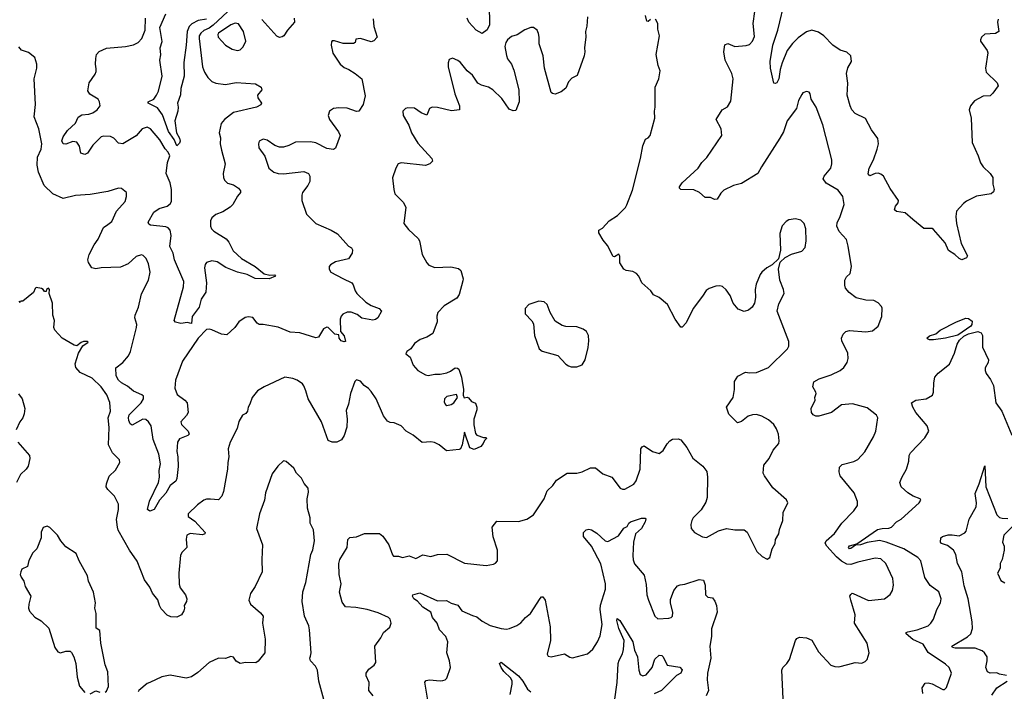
# Model space of a CAD drawing. Extents: x 2133489 to 2292442, y 756223 to 916462.
# Tile 222 of 256: x 2169283 to 2176570, y 862169 to 867144. Entities that reach past the tile are written whole.
import ezdxf

# ---------------------------------------------------------------- set-up
doc = ezdxf.new("R2010")
doc.units = 0

msp = doc.modelspace()

# ---------------------------------------------------------------- linework, layer by layer
at = {"layer": '0CON20XD'}
for points in [[(2172758.2, 867255), (2172760.4, 867105), (2172741.2, 867068.8), (2172705, 867041.1), (2172662, 867065), (2172605.6, 867125.6), (2172593.3, 867155)], [(2174934.2, 862115), (2174922.5, 862325), (2174931.2, 862345), (2174961.2, 862375), (2174980.8, 862405), (2175023.6, 862546.4), (2175035, 862561.2), (2175055, 862571.2), (2175106.1, 862566.1), (2175145, 862548.8), (2175195, 862460.8), (2175285, 862364.2), (2175315, 862352.9), (2175345, 862351.4), (2175412.5, 862367.5), (2175465, 862382.5), (2175515, 862378.8), (2175540.7, 862389.3), (2175555.9, 862404.1), (2175569.2, 862455), (2175554.2, 862525), (2175461.5, 862675), (2175465.5, 862735), (2175433.3, 862845), (2175427.5, 862875), (2175433, 862887), (2175443.3, 862896.7), (2175450, 862895), (2175565, 862841.2), (2175682.5, 862855), (2175725, 862886.7), (2175741.2, 862915), (2175750.6, 862955), (2175745.7, 863005), (2175691.9, 863115), (2175655, 863151.9), (2175614.6, 863155.4), (2175485, 863125.7), (2175435, 863107.8), (2175405, 863110.6), (2175365, 863133.1), (2175326.7, 863166.7), (2175255.8, 863245), (2175244.2, 863265.8), (2175252, 863285), (2175312.1, 863337.9), (2175367.1, 863415), (2175456, 863505), (2175482, 863545), (2175482, 863575), (2175458.3, 863638.3), (2175354.6, 863764.6), (2175348, 863795), (2175351.2, 863828.8), (2175369.7, 863850.3), (2175455, 863871.9), (2175485, 863887.1), (2175537.2, 863942.8), (2175602.2, 864055), (2175618.1, 864095), (2175634.4, 864195), (2175625, 864215.8), (2175555, 864267.8), (2175445, 864297.7), (2175365, 864290.9), (2175290, 864235), (2175197, 864207), (2175175, 864206.7), (2175155, 864217.5), (2175142.5, 864235), (2175140, 864265), (2175170, 864325), (2175168, 864345), (2175176.2, 864375), (2175175.9, 864385.9), (2175153.3, 864425), (2175159.3, 864460.7), (2175198.8, 864485), (2175287.1, 864512.9), (2175355, 864545.5), (2175382.7, 864567.3), (2175407.3, 864605), (2175414.5, 864635), (2175410.9, 864675), (2175366.7, 864765), (2175365.8, 864785), (2175376.2, 864815), (2175395.8, 864834.2), (2175425, 864841.4), (2175545, 864830.8), (2175595, 864840), (2175636.2, 864875), (2175662.9, 864945), (2175666.2, 865006.2), (2175660.7, 865020.7), (2175636.4, 865046.4), (2175605, 865063.3), (2175545, 865067.5), (2175474.4, 865084.4), (2175422.1, 865122.1), (2175394.2, 865155), (2175388.3, 865178.3), (2175390, 865215), (2175401.2, 865238.8), (2175430, 865265), (2175440, 865315), (2175415, 865467.5), (2175402, 865515), (2175348, 865575), (2175330, 865615), (2175331.7, 865638.3), (2175355, 865686.2), (2175385.4, 865775), (2175375.5, 865835), (2175340.2, 865880.2), (2175252.4, 865932.4), (2175228, 865965), (2175236, 865985), (2175285, 866043.3), (2175293.3, 866075), (2175292.2, 866105), (2175226, 866366), (2175177.1, 866495), (2175141.2, 866555), (2175133.3, 866595), (2175125, 866606.7), (2175105, 866611.2), (2175079.2, 866600.8), (2175070.3, 866589.7), (2175045.6, 866545), (2175031.4, 866485), (2174961.9, 866395), (2174935, 866313.3), (2174909.2, 866265), (2174772.5, 866055), (2174746.1, 866003.9), (2174625, 865929.4), (2174565, 865916.7), (2174495, 865881.2), (2174470.6, 865859.4), (2174445, 865814), (2174425, 865812), (2174395.6, 865825.6), (2174355, 865826.9), (2174313.1, 865863.1), (2174272.7, 865882.7), (2174175, 865886.2), (2174166.2, 865895), (2174166.2, 865905), (2174184.4, 865935), (2174305, 866042.9), (2174331.9, 866085), (2174368.2, 866121.8), (2174480, 866285), (2174474.3, 866334.3), (2174436.7, 866405), (2174481.2, 866475), (2174521.1, 866498.9), (2174545, 866540), (2174562.2, 866705), (2174553.3, 866745), (2174503.5, 866845), (2174494.3, 866905.7), (2174502, 866958), (2174523.6, 866966.4), (2174575, 866946), (2174658.3, 866951.7), (2174685, 866960.8), (2174706.5, 866983.5), (2174721.5, 867018.5), (2174712.1, 867115), (2174735.7, 867295)], [(2176523.2, 867146.8), (2176520, 867125), (2176528.8, 867055), (2176505, 867041.4), (2176424.6, 867035.4), (2176402, 867015), (2176393.3, 866995), (2176393.9, 866983.9), (2176443.3, 866915), (2176447.7, 866897.7), (2176430, 866785), (2176434.3, 866755), (2176516.7, 866676.7), (2176524.5, 866655), (2176485, 866598.8), (2176465, 866580), (2176412.6, 866577.4), (2176348.3, 866541.7), (2176318.8, 866505), (2176308.8, 866475), (2176323.9, 866413.9), (2176332.5, 866235), (2176377.1, 866135), (2176392.6, 866082.6), (2176412.5, 866055), (2176465.8, 866005), (2176485.8, 865975), (2176486, 865925), (2176493.8, 865885), (2176490.7, 865869.3), (2176472.5, 865855), (2176363, 865837), (2176290.7, 865799.3), (2176267.4, 865782.6), (2176217.1, 865725), (2176210.6, 865685), (2176216.7, 865635), (2176251.4, 865485), (2176296.7, 865395), (2176290, 865380), (2176255, 865366.2), (2176235, 865373.8), (2176204, 865404), (2176155.8, 865435), (2176131.7, 865491.7), (2176045, 865590), (2176035, 865596), (2175975, 865597.5), (2175893.7, 865663.7), (2175835, 865712), (2175773, 865723), (2175756.7, 865735), (2175765, 865763.3), (2175783.9, 865786.1), (2175787.5, 865805), (2175724.6, 865894.6), (2175675, 865984), (2175655, 866000), (2175635, 866005.8), (2175615, 866004.2), (2175575, 865987.5), (2175562.5, 866002.5), (2175570, 866045), (2175602, 866105), (2175630, 866185), (2175638, 866225), (2175633.9, 866263.9), (2175587.7, 866327.7), (2175543, 866413), (2175465, 866448.8), (2175441.2, 866475), (2175428, 866505), (2175407.1, 866585), (2175412.7, 866672.7), (2175402, 866745), (2175412.7, 866787.3), (2175438.8, 866835), (2175433.3, 866875), (2175405, 866903.8), (2175355, 866918.8), (2175300, 866955), (2175234.5, 867024.5), (2175195, 867052), (2175145, 867066.9), (2175105, 867053.6), (2175045, 867009.5), (2175002.3, 866967.7), (2174963.4, 866916.6), (2174925.5, 866825), (2174911.1, 866775), (2174901.9, 866705), (2174885, 866676.7), (2174875, 866670), (2174864.1, 866674.1), (2174839.2, 866785), (2174836.9, 866835), (2174857.3, 866955), (2174894.5, 867065), (2174949.5, 867305)], [(2170855, 867233.8), (2170715, 867103), (2170685, 867081.2), (2170645, 867063.4), (2170623.5, 867045), (2170611.9, 867025), (2170610.5, 867005), (2170636.7, 866795), (2170650.6, 866755), (2170674.5, 866714.5), (2170705, 866685.7), (2170735, 866674.4), (2170805, 866664.6), (2170885, 866677.3), (2171027.5, 866667.5), (2171068.8, 866645), (2171074, 866625), (2171042.5, 866585), (2171044, 866565), (2171071.2, 866525), (2171067.3, 866512.7), (2171034.2, 866495.8), (2170865, 866456.7), (2170798.6, 866405), (2170774.4, 866375), (2170758.5, 866305), (2170769.8, 866269.8), (2170767.3, 866225), (2170775, 866177.5), (2170803.3, 866075), (2170788.8, 866005), (2170790, 865975), (2170797.5, 865955), (2170821.7, 865931.7), (2170865, 865920), (2170902.5, 865895), (2170917, 865877), (2170917.5, 865865), (2170895, 865837.5), (2170860.6, 865775), (2170840.9, 865755), (2170785, 865719.4), (2170735, 865701.9), (2170704.4, 865675), (2170695.6, 865655), (2170693.8, 865615), (2170701.5, 865595), (2170718.3, 865578.3), (2170810.7, 865520.7), (2170831.2, 865495), (2170862.8, 865432.8), (2170925, 865373.8), (2171025, 865315.6), (2171092.1, 865262.1), (2171135, 865251.4), (2171167.5, 865255), (2171176.2, 865245), (2171130, 865225), (2171025, 865228.1), (2170967, 865257), (2170895, 865274.7), (2170808.5, 865308.5), (2170745, 865349.1), (2170705, 865356.8), (2170666, 865345), (2170655, 865330), (2170650.9, 865305), (2170665.5, 865195), (2170660, 865125), (2170626.2, 865075), (2170612, 865015), (2170558.3, 864945), (2170555.3, 864894.7), (2170542.5, 864895), (2170525, 864900.3), (2170475, 864892.5), (2170435, 864904.7), (2170425.6, 864915), (2170495.9, 865164.1), (2170498.2, 865205), (2170428.9, 865365), (2170419.6, 865415), (2170393.8, 865465), (2170404.4, 865545), (2170396.9, 865585), (2170382.2, 865602.2), (2170365, 865609.6), (2170251.2, 865621.2), (2170238.8, 865628.8), (2170234.1, 865644.1), (2170275, 865718.1), (2170315, 865744.3), (2170375, 865763.1), (2170395, 865779.2), (2170405, 865796.7), (2170406.9, 865886.9), (2170396.2, 865935), (2170367.2, 866005), (2170375.4, 866085), (2170393.2, 866135), (2170381.4, 866161.4), (2170358.2, 866188.2), (2170320.7, 866255), (2170251.4, 866335), (2170225, 866347.1), (2170188.8, 866335), (2170145, 866284), (2170045, 866223.8), (2170015, 866228.8), (2169978.8, 866265), (2169955, 866278.6), (2169905, 866281.5), (2169886.2, 866275), (2169823.8, 866215), (2169785, 866155.7), (2169765, 866145.6), (2169735.6, 866155.6), (2169726.4, 866206.4), (2169705, 866236.9), (2169675, 866241.5), (2169625, 866222.9), (2169603.1, 866225), (2169595.4, 866245.4), (2169603.5, 866276.5), (2169637.1, 866322.9), (2169695, 866378), (2169715, 866421.2), (2169741.7, 866438.3), (2169795, 866443.1), (2169825, 866452.9), (2169856, 866475), (2169878.8, 866505), (2169874, 866535), (2169863.8, 866555), (2169802.7, 866592.7), (2169787, 866617), (2169796.7, 866675), (2169840.7, 866739.3), (2169849.3, 866760.7), (2169849.3, 866780.7), (2169843.8, 866815), (2169846.4, 866856.4), (2169852, 866885), (2169871.3, 866908.7), (2169925, 866932.9), (2170065, 866944.2), (2170125, 866956.2), (2170158.8, 866975), (2170185.7, 867005), (2170212.2, 867065), (2170214.2, 867155)], [(2170445, 866210), (2170425.4, 866255.4), (2170383.9, 866315), (2170340.1, 866440.1), (2170301.9, 866491.9), (2170232.5, 866525), (2170232.5, 866535), (2170275, 866556), (2170295.5, 866584.5), (2170310, 866615), (2170336.5, 866725), (2170320.6, 866845), (2170326.8, 866883.2), (2170323.2, 866935), (2170337.6, 866982.4), (2170320.9, 867085), (2170363.1, 867186.9)], [(2173485.6, 867165), (2173479.4, 867095), (2173469.4, 867055), (2173473.2, 867016.8), (2173462, 866935), (2173465.8, 866905), (2173460.8, 866875), (2173409.3, 866730.7), (2173368.3, 866711.7), (2173345, 866682.5), (2173325, 866637.5), (2173290.7, 866609.3), (2173245, 866592.5), (2173225, 866596.7), (2173216.7, 866605), (2173167.1, 866785), (2173157.1, 866875), (2173126, 866965), (2173128, 867015), (2173122.3, 867042.3), (2173113.3, 867065), (2173085, 867086.2), (2173065, 867086.7), (2173022.3, 867067.7), (2172965, 867032), (2172921.7, 867018.3), (2172893.8, 866995), (2172880, 866975), (2172872.5, 866945), (2172885, 866877.5), (2172893, 866853), (2172923.3, 866815), (2172940.5, 866770.5), (2172975.7, 866625), (2172978, 866535), (2172955, 866471.2), (2172935, 866468), (2172905, 866480), (2172850.3, 866560.3), (2172785, 866624.2), (2172751.2, 866645), (2172699.4, 866659.4), (2172674.1, 866674.1), (2172635, 866732), (2172594.5, 866764.5), (2172545, 866826.7), (2172525, 866842.5), (2172485, 866857.5), (2172461.7, 866848.3), (2172453.3, 866825), (2172453.3, 866795), (2172502.5, 866595), (2172538.8, 866505), (2172537.5, 866475), (2172479.3, 866469.3), (2172375, 866493.8), (2172335, 866496.2), (2172316.7, 866485), (2172295, 866437.5), (2172255, 866454.4), (2172205, 866487.5), (2172155, 866491.2), (2172137.5, 866485), (2172118.8, 866465), (2172121.2, 866435), (2172161.7, 866361.7), (2172182.9, 866305), (2172228.7, 866228.7), (2172333.3, 866115), (2172337.5, 866095), (2172317.5, 866075), (2172285, 866064.3), (2172105, 866084), (2172083.3, 866075), (2172066.2, 866045), (2172041.7, 865971.7), (2172051.2, 865885), (2172060, 865855), (2172121.3, 865791.3), (2172140.8, 865755), (2172126.2, 865635), (2172159.1, 865589.1), (2172232.3, 865522.3), (2172241.2, 865505), (2172262.5, 865405), (2172295, 865343.3), (2172311.2, 865325), (2172355, 865307.5), (2172474.2, 865314.2), (2172531.2, 865301.2), (2172547.5, 865285), (2172565.3, 865225.3), (2172561.5, 865208.5), (2172535, 865107.5), (2172518.8, 865081.2), (2172425, 865024), (2172378, 864975), (2172370.9, 864949.1), (2172373.1, 864905), (2172340.3, 864819.7), (2172295, 864792.9), (2172246.7, 864775), (2172203.9, 864746.1), (2172177.5, 864705), (2172146.7, 864685), (2172139.3, 864669.3), (2172173.6, 864643.6), (2172194, 864585), (2172230, 864545), (2172285, 864512.5), (2172305, 864509.2), (2172355, 864518.6), (2172395, 864517.5), (2172445, 864529.2), (2172470.5, 864539.5), (2172505, 864565.8), (2172523.9, 864563.9), (2172533.3, 864555), (2172552.5, 864495), (2172566.7, 864405), (2172563.8, 864363.8), (2172573, 864343), (2172595, 864347.5), (2172605, 864342.5), (2172627.5, 864315), (2172655, 864302.5), (2172666.7, 864275), (2172666.2, 864255), (2172644.1, 864184.1), (2172644.2, 864144.2), (2172655, 864080), (2172665, 864067.5), (2172715, 864050), (2172735, 864050), (2172738.3, 864041.7), (2172721.7, 864028.3), (2172712.5, 864005), (2172695, 863983.3), (2172645, 863960), (2172615, 863972.5), (2172575, 864090), (2172558.1, 863995), (2172545, 863966.2), (2172535, 863960), (2172440.7, 863950.7), (2172386.1, 863996.1), (2172351.7, 864011.7), (2172325, 864018), (2172262.3, 864012.3), (2172195, 864066.2), (2172143.3, 864095), (2172106.7, 864135), (2172055, 864158.8), (2172025, 864159.2), (2172005, 864170), (2171975, 864210), (2171920, 864335), (2171885, 864390), (2171865, 864412), (2171831.2, 864435), (2171805, 864466), (2171775, 864476.7), (2171763.8, 864465), (2171730.8, 864375), (2171717.1, 864295), (2171699.7, 864250.3), (2171706, 864185), (2171704.1, 864125.9), (2171683, 864063), (2171665, 864032.5), (2171630, 864015), (2171594.1, 864014.1), (2171565, 864027.5), (2171516.7, 864165), (2171416.4, 864335), (2171401.5, 864395), (2171385, 864431.2), (2171375, 864446), (2171335, 864473.3), (2171305, 864486.7), (2171245, 864496.7), (2171092.5, 864425), (2171042.5, 864395), (2171003.9, 864346.1), (2170986.7, 864295), (2170972.5, 864275), (2170967.5, 864245), (2170955, 864227.5), (2170932.5, 864215), (2170905, 864166.7), (2170892, 864115), (2170841.4, 864015), (2170825.7, 863965), (2170830.6, 863905), (2170822.5, 863865), (2170821.5, 863815), (2170791.7, 863648.3), (2170778.8, 863615), (2170755, 863588.8), (2170695, 863593.8), (2170665, 863592), (2170645, 863584), (2170598.9, 863551.1), (2170530, 863485), (2170530, 863465), (2170579.8, 863429.8), (2170656.2, 863345), (2170652.5, 863335), (2170635, 863328), (2170545, 863337.1), (2170518.8, 863325), (2170514.3, 863295.7), (2170520.5, 863235), (2170485, 863201.1), (2170473, 863177), (2170461.3, 863045), (2170462.4, 862962.4), (2170470, 862935), (2170509.2, 862885), (2170518.8, 862855), (2170516.2, 862835), (2170500, 862805), (2170503.3, 862785), (2170497.5, 862765), (2170480, 862735), (2170445, 862717.5), (2170400.7, 862720.7), (2170375, 862732.5), (2170330.7, 862780.7), (2170316.7, 862805), (2170306.1, 862846.1), (2170265.8, 862895.8), (2170245, 862940), (2170206.2, 862995), (2170152.6, 863132.6), (2170095.3, 863215.3), (2170012, 863362), (2170005.4, 863385.4), (2169998.5, 863441.5), (2170014.4, 863515), (2170014.3, 863555), (2169983.8, 863615), (2169934.1, 863664.1), (2169923.3, 863685), (2169924, 863705), (2169945, 863763.3), (2169991.7, 863808.3), (2170023.3, 863865), (2170021.2, 863885), (2169970, 863935), (2169940, 863995), (2169944.4, 864124.4), (2169938.1, 864195), (2169954.3, 864245), (2169948.7, 864308.7), (2169927.5, 864365), (2169886.7, 864425), (2169819.8, 864489.8), (2169729.5, 864529.5), (2169697, 864567), (2169692, 864595), (2169718.8, 864675), (2169750.7, 864729.3), (2169790, 864755), (2169785, 864760), (2169755, 864760), (2169737, 864753)], [(2170665, 867148.1), (2170603.5, 867136.5), (2170556, 867114), (2170537.3, 867092.7), (2170521.9, 867055), (2170515.8, 866954.2), (2170497.5, 866827.5), (2170500, 866725), (2170475.8, 866635), (2170472.3, 866587.7), (2170450, 866525), (2170456.2, 866495), (2170454, 866465), (2170430, 866395), (2170443.3, 866305), (2170466, 866266), (2170471.1, 866245), (2170465, 866228.8), (2170445, 866210)], [(2170895, 866916), (2170915, 866920.8), (2170937.6, 866942.4), (2170955.5, 866985), (2170940, 867055), (2170903, 867113), (2170878.2, 867118.2), (2170845, 867106.4), (2170754.5, 867045), (2170747.8, 867035), (2170750.6, 867015), (2170805, 866954.2), (2170855, 866924.3), (2170895, 866916)], [(2171314, 867155), (2171317.1, 867125), (2171263.8, 867066.2), (2171238, 867025), (2171225, 867016), (2171205, 867012), (2171185, 867022.5), (2171075.5, 867145)], [(2171899.2, 867150.8), (2171904.4, 867094.4), (2171928.8, 867015), (2171903.4, 866986.6), (2171885, 866979.4)], [(2174907, 863367), (2174930, 863435), (2174933.8, 863495), (2174966.7, 863565), (2174957.7, 863587.7), (2174855.9, 863675.9), (2174793.8, 863765), (2174786.2, 863785), (2174791.2, 863845), (2174829.2, 863895), (2174860, 863955), (2174900, 864005), (2174904, 864025), (2174899.2, 864075), (2174884.3, 864114.3), (2174863.8, 864145), (2174825, 864180), (2174775, 864208), (2174735, 864219.2), (2174705, 864218), (2174675, 864206.2), (2174625, 864167.5), (2174595, 864157.5), (2174531.7, 864221.7), (2174512.5, 864275), (2174563.3, 864345), (2174572.5, 864405), (2174572.5, 864465), (2174597, 864503), (2174655, 864532.5), (2174685, 864527.5), (2174735, 864530), (2174825, 864566.7), (2174964, 864705), (2174974.3, 864725.7), (2174975, 864760), (2174888.8, 864985), (2174900.5, 865039.5), (2174940, 865115), (2174936.2, 865145), (2174908.8, 865215), (2174897.5, 865295), (2174911.7, 865348.3), (2174947, 865383), (2174995, 865407.5), (2175070.7, 865429.3), (2175095, 865457.5), (2175104.2, 865505), (2175100.8, 865595), (2175088, 865635), (2175065, 865658.8), (2175025, 865670), (2174975, 865661.2), (2174955, 865650), (2174925, 865617.5), (2174909.3, 865560.7), (2174913, 865437), (2174898.3, 865371.7), (2174852.5, 865327.5), (2174812.5, 865305), (2174776.1, 865273.9), (2174763.9, 865256.1), (2174733.9, 865186.1), (2174726.7, 865145), (2174728.8, 865085), (2174720, 865045), (2174702.5, 865015), (2174677, 864993), (2174645, 864982.5), (2174599.3, 864999.3), (2174563.3, 865045), (2174540.7, 865100.7), (2174511.7, 865141.7), (2174485, 865166.7), (2174465, 865173.3), (2174435, 865170), (2174385, 865153.3), (2174362.3, 865137.7), (2174336.7, 865095), (2174265.8, 865004.2), (2174215, 864897.5), (2174185, 864867.5), (2174175, 864867.5), (2174133.8, 864925), (2174077.5, 865035), (2174016, 865086), (2173972.5, 865105), (2173953.3, 865135), (2173887.1, 865195), (2173864.3, 865245), (2173847.5, 865265), (2173819.3, 865279.3), (2173770, 865285), (2173753.3, 865295), (2173725, 865342.5), (2173723.3, 865393.3), (2173716.7, 865406.7), (2173685, 865386.7), (2173675, 865390), (2173632.3, 865472.3), (2173601.2, 865511.2), (2173570, 865565), (2173570, 865585), (2173595, 865600), (2173645, 865653.8), (2173707, 865693), (2173766.2, 865753.8), (2173777.2, 865772.8), (2173818.8, 865881.2), (2173878.1, 866115), (2173895, 866210), (2173915, 866260), (2173935, 866267.5), (2173947.5, 866285), (2173983.8, 866415), (2173980, 866465), (2173985.6, 866495), (2173986, 866645), (2174013.8, 866705), (2174023.3, 866765), (2174008, 866805), (2173994.2, 866885), (2174018.8, 867025), (2174006.4, 867073.6), (2174006.4, 867116.4), (2173988.3, 867148.3)], [(2173950, 867145), (2173935, 867130), (2173925, 867132.5), (2173913.6, 867173.6)], [(2171885, 866979.4), (2171805, 867003.3), (2171770.8, 866999.2), (2171766.2, 866975), (2171752.9, 866967.1), (2171676.6, 866966.6), (2171612.5, 866987.5), (2171595, 866986.2), (2171591.2, 866978.8), (2171588, 866955), (2171601.2, 866895), (2171653.8, 866815), (2171685, 866788.6), (2171718.8, 866775), (2171766, 866745), (2171813.8, 866705), (2171839.4, 866579.4), (2171823.6, 866516.4), (2171793.6, 866466.4), (2171775, 866463.8), (2171705, 866488.1), (2171645, 866491.9), (2171604.5, 866485.5), (2171576.2, 866465), (2171566.2, 866435), (2171576, 866405), (2171643.2, 866313.2), (2171654, 866285), (2171618.8, 866191.2), (2171605, 866182.5), (2171555, 866190), (2171475, 866230.5), (2171435, 866240), (2171325, 866235.7), (2171275, 866212.9), (2171235, 866198.6), (2171205, 866198.6), (2171170.7, 866210.7), (2171115, 866252), (2171085, 866260), (2171053.8, 866245), (2171048.8, 866225), (2171052.5, 866195), (2171096.7, 866133.3), (2171127.5, 866045), (2171163.7, 866013.7), (2171194.6, 866004.6), (2171235, 866002.7), (2171385, 866018.6), (2171418.8, 866005), (2171428.8, 865985), (2171429.2, 865945), (2171415.7, 865915), (2171375.7, 865865), (2171370.5, 865845), (2171371.5, 865805), (2171405, 865703.8), (2171473.8, 865635), (2171587.5, 865585), (2171635, 865556.7), (2171717, 865467), (2171737.5, 865455), (2171745, 865440), (2171743.3, 865415), (2171715, 865372.5), (2171619.7, 865350.3), (2171582.7, 865327.3), (2171573.8, 865315), (2171574.2, 865295), (2171585.8, 865275), (2171674, 865226), (2171740.8, 865195), (2171750.9, 865180.9), (2171764.3, 865135), (2171778.1, 865115), (2171845, 865052.2), (2171885, 865026.9), (2171942.5, 865005), (2171961.2, 864985), (2171932.2, 864935), (2171915, 864922.3), (2171895, 864917.9), (2171815, 864933.5), (2171779.4, 864959.4), (2171735, 864977.5), (2171705, 864976.9), (2171675, 864963.3), (2171661.9, 864948.1), (2171654.7, 864924.7), (2171657.5, 864835), (2171685, 864801.2), (2171695, 864761.2), (2171685, 864757.5), (2171662.5, 864765), (2171647.5, 864785), (2171645, 864810), (2171615, 864814), (2171565, 864863.3), (2171555, 864866.7), (2171531.2, 864855), (2171495, 864793.3), (2171475, 864787.5), (2171355, 864825.7), (2171285, 864830.6), (2171195, 864866.9), (2171085, 864886.7), (2171055, 864886.7), (2171040, 864895), (2171007.5, 864937.5), (2170975, 864943.8), (2170952.3, 864937.7), (2170905, 864906.7), (2170875, 864864), (2170815, 864810), (2170775, 864814.4), (2170705, 864847.5), (2170685, 864852), (2170665, 864848), (2170602.5, 864785), (2170487.3, 864615), (2170436, 864474), (2170431.8, 864415), (2170447.4, 864367.4), (2170505.7, 864325), (2170521.4, 864305), (2170528.8, 864235), (2170518, 864212), (2170476, 864165), (2170480.8, 864145), (2170530, 864095), (2170535.7, 864075), (2170526.5, 864063.5), (2170465, 864038.6), (2170450, 864015), (2170444.4, 863945), (2170453.5, 863905), (2170456, 863835), (2170446.2, 863745), (2170438.6, 863725), (2170396.4, 863695), (2170363, 863637), (2170316.7, 863585), (2170278.1, 863515), (2170245, 863504.4), (2170227.3, 863515), (2170242.9, 863577.1), (2170309.2, 863715), (2170316.2, 863755), (2170314.4, 863805), (2170324.7, 863855), (2170312.2, 863925), (2170270.9, 864035), (2170255.5, 864135), (2170235, 864165.7), (2170215, 864182.2), (2170195, 864185.5), (2170115, 864140.7), (2170099.5, 864149.5), (2170090.3, 864175), (2170086.8, 864195), (2170092.5, 864217.5), (2170182.2, 864305), (2170199.4, 864335), (2170199.2, 864355), (2170186.4, 864366.4), (2170125, 864392.1), (2170079.4, 864429.4), (2170035, 864453.6), (2170014.4, 864475), (2169995.6, 864505), (2169994.4, 864565), (2170046.7, 864605), (2170088.8, 864655), (2170102, 864685), (2170146.8, 864863.2), (2170149.4, 864885), (2170134.2, 864935), (2170136, 864955), (2170161.4, 865015), (2170185, 865113.3), (2170236.4, 865213.6), (2170247.8, 865275), (2170235.6, 865335), (2170218, 865375), (2170197.3, 865397.3), (2170185, 865401.2), (2170145, 865388.8), (2170085.5, 865334.5), (2170029.1, 865310.9), (2169885, 865307.1), (2169845, 865298), (2169815.8, 865305.8), (2169792, 865345), (2169788, 865365), (2169797.5, 865405), (2169832.9, 865475), (2169862.4, 865517.6), (2169904, 865605), (2169935, 865625.8), (2169965, 865648.8), (2169998, 865725), (2170063.9, 865796.1), (2170073.8, 865835), (2170072.5, 865865), (2170035, 865893.3), (2170015, 865896.2), (2169935, 865871.2), (2169805, 865850), (2169695, 865840.9), (2169605, 865820.5), (2169528.8, 865855), (2169462.9, 865915), (2169422.4, 866015), (2169411.4, 866065), (2169413.9, 866125), (2169442.1, 866185), (2169445.4, 866225), (2169423.8, 866335), (2169388.8, 866425), (2169398.8, 866515), (2169390.8, 866705), (2169410, 866785), (2169410, 866815), (2169393.6, 866863.6), (2169348.3, 866901.7), (2169295, 866917.5), (2169275, 866943.3)], [(2169737, 864753), (2169705, 864727.5), (2169685, 864733.3), (2169596.7, 864785), (2169543.8, 864845), (2169536.2, 864865), (2169540, 864915), (2169528, 864955), (2169526, 865045), (2169500, 865115), (2169502.5, 865145), (2169496.4, 865156.4), (2169480, 865145), (2169478.3, 865131.7), (2169465, 865130), (2169456.4, 865146.4), (2169443.3, 865153.3), (2169405, 865160), (2169396.4, 865153.6), (2169385, 865122.5), (2169305, 865060), (2169291.7, 865058.3), (2169285, 865050), (2169278.3, 865058.3)], [(2173405, 864573.3), (2173445, 864587.5), (2173467.5, 864625), (2173490.6, 864715), (2173495.6, 864765), (2173492, 864805), (2173476.7, 864835), (2173451.7, 864851.7), (2173405, 864868.8), (2173325, 864871.2), (2173298.3, 864878.3), (2173245, 864910), (2173208.8, 864975), (2173186.2, 865035), (2173163.6, 865053.6), (2173125, 865060), (2173050, 865035), (2173022.5, 865005), (2173022.5, 864965), (2173073, 864913), (2173085, 864890), (2173093.8, 864805), (2173127, 864707), (2173148.3, 864688.3), (2173266.1, 864656.1), (2173325, 864592.5), (2173345, 864580), (2173365, 864573.8), (2173405, 864573.3)], [(2176015, 864773.3), (2176000.7, 864780.7), (2175997.5, 864785), (2176015, 864802.5), (2176063.6, 864816.4), (2176095, 864843.3), (2176215, 864906.2), (2176285, 864933.3), (2176305, 864930), (2176330.7, 864910.7), (2176328.8, 864885), (2176321.2, 864875), (2176225, 864807.5), (2176135, 864784), (2176045, 864773.8), (2176015, 864773.3)], [(2175965.8, 862154.2), (2175961.2, 862195), (2175985, 862228.8), (2176005, 862231.2), (2176035, 862223.8), (2176115, 862183.8), (2176125.9, 862184.1), (2176141.7, 862198.3), (2176179.2, 862305), (2176160.8, 862345), (2176135, 862370.8), (2176005.8, 862455.8), (2175969.3, 862519.3), (2175893.4, 862553.4), (2175842.2, 862595), (2175842.5, 862605), (2175855, 862610.6), (2175924.5, 862624.5), (2176006, 862655), (2176027, 862673), (2176046.9, 862705), (2176071.1, 862775), (2176098.5, 862825), (2176102.7, 862855), (2176085, 862905.8), (2176022.1, 862952.1), (2175982.4, 863012.4), (2175953.1, 863135), (2175929.8, 863159.8), (2175825.3, 863225.3), (2175695, 863274.2), (2175645, 863287.1), (2175555, 863271), (2175505, 863254.3), (2175468.8, 863251.2), (2175435, 863226.5), (2175424, 863225), (2175416.9, 863235), (2175425, 863245.9), (2175478.7, 863261.3), (2175632.3, 863367.7), (2175665, 863376.1), (2175715, 863377.8), (2175735, 863385.6), (2175770.8, 863425), (2175807.1, 863445), (2175940, 863565), (2175952.5, 863585), (2175947.5, 863595), (2175895, 863616), (2175855, 863640), (2175806.2, 863685), (2175797.5, 863715), (2175812.5, 863752.5), (2175846.2, 863815), (2175863.8, 863875), (2175866.7, 863915), (2175876.2, 863935), (2175982, 864048), (2176010, 864095), (2175999.2, 864135), (2175915.8, 864235), (2175892.5, 864275), (2175883.3, 864305), (2175915, 864326.2), (2175992.5, 864335), (2176037.9, 864362.1), (2176046, 864385), (2176047.5, 864455), (2176056, 864495), (2176080, 864525), (2176165, 864592), (2176201.5, 864675), (2176220.4, 864739.6), (2176239.1, 864770.9), (2176270.2, 864799.8), (2176305, 864817.5), (2176375, 864833.8), (2176398.8, 864825), (2176407.5, 864805), (2176408.8, 864718.8), (2176452.9, 864625), (2176450.8, 864605), (2176429.2, 864565), (2176428.6, 864545), (2176434.5, 864524.5), (2176468, 864478)], [(2176468, 864478), (2176490, 864435), (2176508.1, 864305), (2176550.6, 864245), (2176625, 864066.7)], [(2169273.2, 864373.2), (2169300.6, 864335), (2169320.6, 864265), (2169316.1, 864223.9), (2169306.2, 864195), (2169283.8, 864165), (2169256, 864105)], [(2172445, 864286.7), (2172475, 864293.8), (2172495, 864306.7), (2172523.3, 864345), (2172515, 864366.7), (2172445, 864353.8), (2172426.2, 864335), (2172425, 864310), (2172435, 864293.3), (2172445, 864286.7)], [(2169270, 864015), (2169354.2, 863915), (2169357.8, 863895), (2169345, 863836.7), (2169331.2, 863815), (2169288, 863775), (2169258.6, 863715)], [(2171898.8, 862135), (2171865.8, 862175), (2171868.1, 862235), (2171848, 862285), (2171848, 862305), (2171866.8, 862333.2), (2171905, 862363.8), (2171917.7, 862382.3), (2171911.2, 862505), (2171956.2, 862565), (2171976.2, 862605), (2172022, 862645), (2172031.2, 862675), (2172023.6, 862703.6), (2172012.5, 862715), (2171935, 862750), (2171855, 862776), (2171770.7, 862790.7), (2171695, 862794), (2171668.9, 862828.9), (2171648.5, 862905), (2171661.1, 862965), (2171646.7, 863035), (2171643.3, 863115), (2171650.9, 863145), (2171706, 863235), (2171711.9, 863295), (2171725, 863309.4), (2171775.4, 863314.6), (2171835, 863337.5), (2171945, 863338), (2171969.1, 863319.1), (2172015.5, 863255.5), (2172040.5, 863180.5), (2172050, 863170), (2172085, 863171.2), (2172115, 863161.2), (2172165, 863173.8), (2172215, 863152.9), (2172265, 863180.8), (2172325, 863167.5), (2172375, 863182.9), (2172445, 863185.8), (2172575, 863119.2), (2172735, 863101.2), (2172789.5, 863110.5), (2172805, 863117.5), (2172820, 863135), (2172820, 863215), (2172786.4, 863313.6), (2172778.8, 863385), (2172815, 863430), (2172975, 863426.2), (2173035.9, 863444.1), (2173085, 863476.2), (2173165, 863596.2), (2173186.3, 863653.7), (2173228.6, 863695), (2173255.6, 863734.4), (2173335, 863786), (2173405, 863786), (2173445, 863796), (2173505.9, 863824.1), (2173544.1, 863824.1), (2173599.3, 863779.3), (2173665, 863756.7), (2173726.7, 863675), (2173745, 863666.2), (2173762.3, 863667.7), (2173827.3, 863702.7), (2173845, 863727.5), (2173874, 863815), (2173880.8, 863965), (2173888.8, 863981.2), (2173905, 863988), (2173965, 863944.4), (2174015, 863931.4), (2174045, 863952.5), (2174075, 864001.2), (2174094.5, 864025.5), (2174115, 864037.5), (2174155, 864040), (2174175, 864031.2), (2174219.4, 863975), (2174265, 863896.9), (2174338.1, 863838.1), (2174366.9, 863796.9), (2174372.4, 863755), (2174371.1, 863605), (2174360.5, 863569.5), (2174326, 863514), (2174266, 863455), (2174257.1, 863435), (2174250.6, 863405), (2174252.9, 863375), (2174276.2, 863345), (2174335, 863312.5), (2174365, 863309.2), (2174455, 863358.1), (2174514.2, 863374.2), (2174574.3, 863365.7), (2174644.4, 863364.4), (2174667.6, 863347.6), (2174737.5, 863205), (2174777, 863167), (2174815, 863147.5), (2174835, 863160), (2174852.5, 863225), (2174873.3, 863265), (2174876.7, 863295), (2174900, 863335), (2174907, 863367)], [(2171547.5, 862055), (2171495.8, 862245.8), (2171486, 862325), (2171471.2, 862355), (2171433.8, 862395), (2171430, 862415), (2171435, 862430), (2171440, 862455), (2171428.6, 862625), (2171422, 862655), (2171390, 862725), (2171373.8, 862835), (2171377, 862907), (2171400, 862975), (2171437.3, 863182.7), (2171452.3, 863217.7), (2171465.6, 863285), (2171458.1, 863365), (2171432.9, 863415), (2171432.9, 863455), (2171411.9, 863525), (2171409.2, 863595), (2171420, 863645), (2171418, 863675), (2171387.7, 863707.7), (2171368.3, 863748.3), (2171331.2, 863785), (2171311.7, 863821.7), (2171255, 863872.5), (2171235, 863876.7), (2171194.1, 863835.9), (2171150.5, 863779.5), (2171101.7, 863638.3), (2171094, 863585), (2171058.6, 863485), (2171034.2, 863375), (2171079.4, 863255), (2171074.2, 863145), (2171078, 863055), (2171026.2, 862945), (2170991.2, 862895), (2170977.5, 862845), (2170991.2, 862815), (2171065, 862751.2), (2171084, 862725), (2171080, 862675), (2171100, 862555), (2171095.8, 862454.2), (2171047.7, 862392.3), (2171029.3, 862380.7), (2170955, 862383.8), (2170915, 862376.7), (2170885, 862392.5), (2170865, 862422.5), (2170845, 862426.7), (2170805, 862413.3), (2170755, 862413.8), (2170685, 862383.3), (2170601.7, 862308.3), (2170555, 862276.7), (2170515, 862266.7), (2170395, 862290), (2170335, 862276), (2170245, 862234), (2170225, 862226.2), (2170163.8, 862175), (2170158.8, 862165)], [(2176586.4, 862286.4), (2176535, 862296.2), (2176515, 862305.8), (2176464.5, 862304.5), (2176444.5, 862314.5), (2176432, 862345), (2176444, 862395), (2176442.5, 862425), (2176424, 862455), (2176405, 862468.6), (2176355, 862488.5), (2176205, 862488.9), (2176187.5, 862495), (2176181.9, 862505), (2176297.8, 862572.2), (2176321.4, 862595), (2176334.3, 862635), (2176331.9, 862685), (2176302.5, 862855), (2176271.7, 862951.7), (2176254.6, 863055), (2176222.2, 863115), (2176212, 863182), (2176194.4, 863214.4), (2176148.3, 863248.3), (2176105, 863263.8), (2176096.7, 863275), (2176100, 863305), (2176112.5, 863315), (2176155, 863327.5), (2176185, 863328), (2176235, 863320), (2176277.6, 863342.4), (2176287.5, 863355), (2176310.8, 863445), (2176361.2, 863535), (2176364, 863565), (2176354.2, 863635), (2176383.1, 863705), (2176425, 863840), (2176432.2, 863685), (2176515, 863475.7), (2176535, 863457.5), (2176555, 863452.2), (2176595, 863450.6)], [(2169915, 862163.8), (2169925, 862170), (2169940.8, 862205), (2169933.8, 862315), (2169914.3, 862365), (2169882.5, 862525), (2169875, 862620), (2169848.3, 862638.3), (2169848.8, 862745), (2169837.5, 862785), (2169842.5, 862825), (2169829.2, 862905), (2169791.2, 862985), (2169783.8, 863025), (2169723.3, 863135), (2169700.7, 863190.7), (2169625, 863240), (2169586.7, 863285), (2169562.5, 863325), (2169505, 863382.5), (2169485, 863392.5), (2169457, 863383), (2169441.7, 863348.3), (2169441.2, 863305), (2169408.8, 863225), (2169378.8, 863195), (2169351.2, 863138.8), (2169340, 863095), (2169297.5, 863075), (2169290, 863055), (2169286.7, 863035), (2169292.5, 863015), (2169312.5, 862985), (2169323.8, 862945), (2169363.8, 862875), (2169350, 862815), (2169348.8, 862785), (2169355, 862762.5), (2169395, 862718.8), (2169440.3, 862690.3), (2169497.3, 862637.3), (2169542, 862495), (2169565, 862462.5), (2169585, 862453.3), (2169623.6, 862466.4), (2169655, 862467.5), (2169666.1, 862456.1), (2169683.9, 862423.9), (2169698.8, 862375), (2169707.5, 862275), (2169725, 862206.7), (2169765, 862160)], [(2172635, 862731.9), (2172665, 862721.4), (2172705, 862688.9), (2172765, 862657.1), (2172845, 862634.4), (2172885, 862630.6), (2172907.5, 862635), (2172963, 862657), (2172992.7, 862677.3), (2173025, 862716.2), (2173062, 862745), (2173135, 862856.7), (2173145, 862868.8), (2173155, 862870), (2173170.8, 862845), (2173208.3, 862648.3), (2173211.4, 862545), (2173186.2, 862445), (2173195, 862430), (2173215, 862424), (2173315, 862447.5), (2173355, 862421.2), (2173375, 862418), (2173485, 862446.7), (2173525, 862481.2), (2173559.2, 862535), (2173579.1, 862580.9), (2173594.3, 862664.3), (2173579.1, 862775), (2173581.7, 862808.3), (2173617.5, 862925), (2173617.9, 862965), (2173582.6, 863112.6), (2173515.5, 863245.5), (2173454.8, 863315), (2173455.3, 863345), (2173474.5, 863365.5), (2173495, 863370), (2173514.6, 863364.6), (2173555, 863340), (2173615, 863284.3), (2173635, 863280), (2173715, 863321.9), (2173755, 863378.6), (2173779.5, 863390.5), (2173790.6, 863415), (2173802.9, 863425), (2173885, 863452.2), (2173910.8, 863450.8), (2173915.8, 863445), (2173912.2, 863425), (2173885.4, 863375), (2173840, 863335), (2173825.6, 863275), (2173819.4, 863175), (2173822.1, 863142.1), (2173833, 863113), (2173905, 863030), (2173918.6, 862961.4), (2173924.5, 862885), (2173935.4, 862845.4), (2173982.5, 862725), (2174005, 862706), (2174087.8, 862712.2), (2174104, 862716), (2174114, 862726), (2174115.8, 862754.2), (2174098.1, 862825), (2174099.7, 862850.3), (2174123, 862917), (2174150.5, 862949.5), (2174170.7, 862959.3), (2174205, 862963.3), (2174311.7, 862998.3), (2174343.6, 862993.6), (2174356.2, 862955), (2174357.5, 862885), (2174375, 862867.5), (2174410.7, 862860.7), (2174428.3, 862838.3), (2174439.2, 862805), (2174444.3, 862755), (2174402.4, 862632.4), (2174401.5, 862575), (2174391.1, 862505), (2174396.7, 862415), (2174372.8, 862305), (2174371.2, 862255), (2174380, 862175), (2174364.1, 862135.9)], [(2176649.3, 863410.7), (2176566.2, 863325), (2176556.7, 863275), (2176568, 863245), (2176568, 863215), (2176554, 863145), (2176540, 863115), (2176538.3, 863081.7), (2176520, 863045), (2176545, 862991.2), (2176573.1, 862973.1)], [(2172303.1, 862105), (2172281.9, 862238.1), (2172290, 862250), (2172314.4, 862255.6), (2172395, 862246), (2172415, 862249.2), (2172432.5, 862255), (2172443.6, 862266.4), (2172471.2, 862345), (2172463.8, 862395), (2172443.1, 862455), (2172452.2, 862535), (2172435.7, 862575), (2172389.4, 862625), (2172372.7, 862675), (2172338.1, 862715), (2172325.5, 862755), (2172265, 862793.1), (2172227.1, 862837.1), (2172198.6, 862855), (2172188.6, 862875), (2172191.2, 862885), (2172245, 862900), (2172375, 862840.6), (2172441.3, 862841.3), (2172475, 862821.4), (2172525, 862806.5), (2172555.4, 862765.4), (2172635, 862731.9)], [(2173684.7, 862095.3), (2173703.6, 862235), (2173712.7, 862375), (2173719.5, 862400.5), (2173744, 862446), (2173751.2, 862478.8), (2173755.5, 862545.5), (2173716.9, 862635), (2173700.9, 862695), (2173705, 862708.8), (2173724.3, 862695), (2173821.5, 862535), (2173833.5, 862475), (2173854.5, 862425), (2173865.5, 862325), (2173874.4, 862295), (2173895, 862284.4), (2173918.8, 862291.2), (2173962.7, 862345), (2173982.3, 862407.7), (2174015, 862438.1), (2174035, 862435.5), (2174045, 862425.7), (2174075, 862362), (2174167.7, 862347.7), (2174185, 862327.5), (2174175.4, 862305), (2174144.4, 862285.6), (2174033.4, 862176.6), (2173979.1, 862150.9)], [(2172913.1, 862145), (2172927.6, 862222.4), (2172926.5, 862245), (2172916.5, 862266.5), (2172865, 862317.1), (2172846.1, 862345), (2172834.5, 862375.5), (2172845, 862384.3), (2172973.2, 862283.2), (2173005.8, 862245), (2173041.2, 862185), (2173065, 862166.2)], [(2176478.5, 862141.5), (2176515.6, 862194.4), (2176590, 862245)], [(2169805, 862150), (2169845, 862172.5), (2169875, 862163.3)]]:
    msp.add_lwpolyline(points, dxfattribs=at)

doc.saveas('drawing.dxf')
